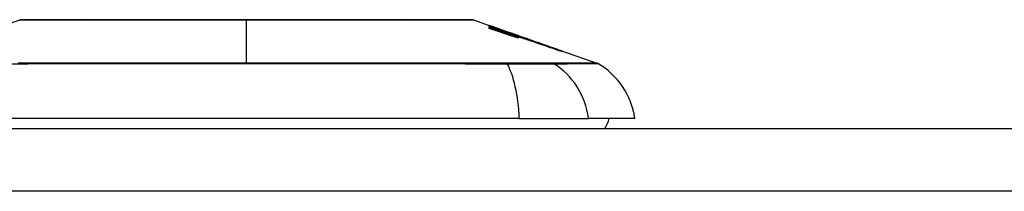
# Model space of a CAD drawing. Header units: inches. Extents: x 17 to 570, y 51 to 268.
# Tile 228 of 256: x 132.268 to 133.816, y 267.286 to 267.555. Entities that reach past the tile are written whole.
import ezdxf

# ---------------------------------------------------------------- set-up
doc = ezdxf.new("R2010")
doc.units = ezdxf.units.IN
doc.header["$MEASUREMENT"] = 0
doc.layers.add('Visible Edges(ANSI)', color=7, linetype='Continuous', lineweight=25)
doc.layers.add('Visible Tangent Edges(ANSI)', color=7, linetype='Continuous', lineweight=25)

msp = doc.modelspace()

# ---------------------------------------------------------------- linework, layer by layer
at = {"layer": 'Visible Edges(ANSI)'}
for p, q in [((132.19, 267.5276), (132.2682, 267.555)), ((132.9818, 267.555), (133.0063, 267.5464)), ((133.0063, 267.5464), (133.0063, 267.5464)), ((133.0063, 267.5458), (133.0063, 267.5461)), ((133.0063, 267.5451), (133.0063, 267.5456)), ((133.025, 267.5386), (133.0063, 267.5451)), ((133.0063, 267.5436), (133.0063, 267.5443)), ((133.0063, 267.5416), (133.0063, 267.5425)), ((133.0128, 267.5441), (133.0542, 267.5297)), ((133.0225, 267.5406), (133.0225, 267.5406)), ((133.0225, 267.5406), (133.0225, 267.5404)), ((133.0295, 267.5382), (133.0295, 267.538)), ((133.0365, 267.5357), (133.0365, 267.5357)), ((133.0365, 267.5357), (133.0365, 267.5355)), ((133.0415, 267.5316), (133.0415, 267.5313)), ((133.0518, 267.5293), (133.0438, 267.5321)), ((133.0438, 267.5321), (133.0438, 267.532)), ((133.0438, 267.532), (133.0438, 267.5317)), ((133.0439, 267.5316), (133.0439, 267.5308)), ((133.0439, 267.5302), (133.0439, 267.5292)), ((133.049, 267.5302), (133.0542, 267.5284)), ((133.0518, 267.5305), (133.0518, 267.5304)), ((133.0518, 267.5301), (133.0518, 267.5298)), ((133.0518, 267.5296), (133.0518, 267.5293)), ((133.0542, 267.5296), (133.0542, 267.5297)), ((133.0542, 267.5297), (133.1205, 267.5065)), ((133.0542, 267.5296), (133.0542, 267.5295)), ((133.0542, 267.5289), (133.0542, 267.5293)), ((133.0542, 267.5284), (133.0542, 267.5288)), ((133.0542, 267.5284), (133.0542, 267.5281)), ((133.0553, 267.5275), (133.0553, 267.5274)), ((133.1205, 267.5065), (133.1205, 267.5063)), ((133.1215, 267.5061), (133.1215, 267.506)), ((133.1215, 267.5061), (133.1754, 267.4872)), ((133.1215, 267.5059), (133.1215, 267.5056)), ((133.1215, 267.5055), (133.1215, 267.5048)), ((133.0537, 267.4003), (132.1963, 267.4003)), ((133.0537, 267.4003), (133.1625, 267.4003)), ((133.2353, 267.4003), (133.1625, 267.4003)), ((77.171, 267.3846), (136.776, 267.3846))]:
    msp.add_line(p, q, dxfattribs=at)
at = {"layer": 'Visible Edges(ANSI)', "flags": 128}
for points in [[(132.9802, 267.5553), (132.9798, 267.5553), (132.9785, 267.5553), (132.9764, 267.5553), (132.9734, 267.5553), (132.9696, 267.5553), (132.965, 267.5553), (132.9595, 267.5553), (132.9532, 267.5553), (132.9461, 267.5553), (132.9382, 267.5554), (132.9297, 267.5554), (132.9204, 267.5554), (132.9104, 267.5554), (132.8997, 267.5554), (132.8883, 267.5554), (132.8763, 267.5555), (132.8638, 267.5554), (132.8506, 267.5554), (132.8369, 267.5554), (132.8227, 267.5554), (132.808, 267.5554), (132.7928, 267.5554), (132.7772, 267.5553), (132.7612, 267.5553), (132.745, 267.5553), (132.7285, 267.5553), (132.7117, 267.5553), (132.6947, 267.5553), (132.6775, 267.5553), (132.6602, 267.5553), (132.6429, 267.5553), (132.6255, 267.5553), (132.6081, 267.5553), (132.5907, 267.5553), (132.5733, 267.5553), (132.5561, 267.5553), (132.539, 267.5553), (132.5221, 267.5553), (132.5055, 267.5553), (132.4893, 267.5553), (132.4734, 267.5553), (132.4578, 267.5554), (132.4425, 267.5554), (132.4277, 267.5554), (132.4134, 267.5554), (132.3996, 267.5554), (132.3864, 267.5554), (132.3738, 267.5555), (132.3618, 267.5554), (132.3504, 267.5554), (132.3398, 267.5554), (132.3298, 267.5554), (132.3204, 267.5554), (132.3118, 267.5554), (132.304, 267.5553), (132.2969, 267.5553), (132.2906, 267.5553), (132.2851, 267.5553), (132.2805, 267.5553), (132.2767, 267.5553), (132.2737, 267.5553), (132.2716, 267.5553), (132.2703, 267.5553), (132.2698, 267.5553)], [(133.0225, 267.5406), (133.0219, 267.5409), (133.0212, 267.5411), (133.0205, 267.5413), (133.0198, 267.5416), (133.0192, 267.5418), (133.0185, 267.5421), (133.0178, 267.5423), (133.0171, 267.5425), (133.0165, 267.5428), (133.0158, 267.543), (133.0151, 267.5433), (133.0144, 267.5435), (133.0138, 267.5438), (133.0131, 267.544), (133.0124, 267.5442), (133.0117, 267.5445), (133.011, 267.5447), (133.0104, 267.545), (133.0097, 267.5452), (133.009, 267.5454), (133.0083, 267.5457), (133.0076, 267.5459), (133.007, 267.5462), (133.0063, 267.5464)], [(133.0063, 267.5464), (133.0073, 267.5461), (133.0082, 267.5457), (133.0092, 267.5454), (133.0102, 267.5451), (133.0111, 267.5447), (133.0121, 267.5444), (133.0131, 267.544), (133.0141, 267.5437), (133.015, 267.5434), (133.016, 267.543), (133.017, 267.5427), (133.018, 267.5423), (133.0189, 267.542), (133.0199, 267.5417), (133.0209, 267.5413), (133.0218, 267.541), (133.0228, 267.5406), (133.0238, 267.5403), (133.0247, 267.5399), (133.0257, 267.5396), (133.0267, 267.5392), (133.0276, 267.5389), (133.0286, 267.5386), (133.0295, 267.5382)], [(133.0063, 267.5461), (133.007, 267.5459), (133.0076, 267.5457), (133.0083, 267.5454), (133.009, 267.5452), (133.0097, 267.545), (133.0104, 267.5448), (133.011, 267.5445), (133.0117, 267.5443), (133.0124, 267.5441), (133.0131, 267.5438), (133.0137, 267.5436), (133.0144, 267.5434), (133.0151, 267.5431), (133.0158, 267.5429), (133.0165, 267.5427), (133.0171, 267.5424), (133.0178, 267.5422), (133.0185, 267.542), (133.0192, 267.5417), (133.0198, 267.5415), (133.0205, 267.5413), (133.0212, 267.541), (133.0219, 267.5408), (133.0225, 267.5406)], [(133.0297, 267.5379), (133.0287, 267.5383), (133.0278, 267.5386), (133.0268, 267.5389), (133.0258, 267.5393), (133.0248, 267.5396), (133.0239, 267.5399), (133.0229, 267.5402), (133.0219, 267.5406), (133.0209, 267.5409), (133.02, 267.5412), (133.019, 267.5415), (133.018, 267.5419), (133.017, 267.5422), (133.0161, 267.5425), (133.0151, 267.5429), (133.0141, 267.5432), (133.0131, 267.5435), (133.0121, 267.5438), (133.0112, 267.5442), (133.0102, 267.5445), (133.0092, 267.5448), (133.0082, 267.5451), (133.0073, 267.5454), (133.0063, 267.5458)], [(133.0063, 267.5456), (133.0082, 267.5449), (133.0101, 267.5442), (133.012, 267.5436), (133.0139, 267.5429), (133.0158, 267.5423), (133.0177, 267.5416), (133.0196, 267.5409), (133.0215, 267.5403), (133.0234, 267.5396), (133.0253, 267.5389), (133.0272, 267.5383), (133.0291, 267.5376), (133.031, 267.5369), (133.0328, 267.5363), (133.0347, 267.5356), (133.0366, 267.5349), (133.0385, 267.5343), (133.0404, 267.5336), (133.0423, 267.533), (133.0442, 267.5323), (133.0461, 267.5316), (133.048, 267.531), (133.0499, 267.5303), (133.0518, 267.5296)], [(133.0063, 267.5443), (133.0075, 267.5439), (133.0087, 267.5434), (133.0099, 267.543), (133.0111, 267.5426), (133.0123, 267.5422), (133.0135, 267.5418), (133.0147, 267.5414), (133.0159, 267.541), (133.0171, 267.5405), (133.0183, 267.5401), (133.0195, 267.5397), (133.0207, 267.5393), (133.0219, 267.5389), (133.0231, 267.5385), (133.0243, 267.5381), (133.0255, 267.5377), (133.0267, 267.5372), (133.0279, 267.5368), (133.0291, 267.5364), (133.0303, 267.536), (133.0315, 267.5356), (133.0326, 267.5352), (133.0338, 267.5348), (133.035, 267.5343)], [(133.025, 267.5372), (133.0243, 267.5375), (133.0235, 267.5377), (133.0227, 267.538), (133.0219, 267.5383), (133.0211, 267.5385), (133.0204, 267.5388), (133.0196, 267.5391), (133.0188, 267.5393), (133.018, 267.5396), (133.0172, 267.5399), (133.0164, 267.5401), (133.0157, 267.5404), (133.0149, 267.5407), (133.0141, 267.5409), (133.0133, 267.5412), (133.0125, 267.5415), (133.0118, 267.5417), (133.011, 267.542), (133.0102, 267.5423), (133.0094, 267.5425), (133.0086, 267.5428), (133.0079, 267.5431), (133.0071, 267.5433), (133.0063, 267.5436)], [(133.0063, 267.5425), (133.0075, 267.5421), (133.0087, 267.5417), (133.0099, 267.5413), (133.0111, 267.5409), (133.0123, 267.5405), (133.0135, 267.5401), (133.0147, 267.5397), (133.0159, 267.5392), (133.0171, 267.5388), (133.0183, 267.5384), (133.0195, 267.538), (133.0207, 267.5376), (133.0219, 267.5372), (133.0231, 267.5368), (133.0243, 267.5364), (133.0255, 267.536), (133.0267, 267.5356), (133.0279, 267.5352), (133.0291, 267.5348), (133.0303, 267.5344), (133.0315, 267.534), (133.0326, 267.5336), (133.0338, 267.5332), (133.035, 267.5328)], [(133.0349, 267.5321), (133.0337, 267.5325), (133.0325, 267.5329), (133.0313, 267.5333), (133.0301, 267.5337), (133.0289, 267.5341), (133.0277, 267.5345), (133.0265, 267.5349), (133.0253, 267.5353), (133.0242, 267.5357), (133.023, 267.5361), (133.0218, 267.5365), (133.0206, 267.5369), (133.0194, 267.5373), (133.0182, 267.5377), (133.017, 267.5381), (133.0158, 267.5385), (133.0146, 267.5389), (133.0134, 267.5393), (133.0122, 267.5397), (133.011, 267.5401), (133.0099, 267.5405), (133.0087, 267.5409), (133.0075, 267.5413), (133.0063, 267.5416)], [(133.0391, 267.5336), (133.0385, 267.5338), (133.038, 267.534), (133.0374, 267.5342), (133.0369, 267.5344), (133.0363, 267.5346), (133.0358, 267.5348), (133.0352, 267.535), (133.0346, 267.5352), (133.0341, 267.5354), (133.0335, 267.5356), (133.0329, 267.5358), (133.0323, 267.536), (133.0317, 267.5362), (133.0311, 267.5365), (133.0305, 267.5367), (133.0299, 267.5369), (133.0293, 267.5371), (133.0287, 267.5373), (133.0281, 267.5375), (133.0275, 267.5377), (133.0269, 267.5379), (133.0263, 267.5382), (133.0257, 267.5384), (133.025, 267.5386)], [(133.0391, 267.5322), (133.0385, 267.5324), (133.038, 267.5326), (133.0374, 267.5328), (133.0369, 267.533), (133.0363, 267.5332), (133.0358, 267.5334), (133.0352, 267.5337), (133.0346, 267.5339), (133.034, 267.5341), (133.0335, 267.5343), (133.0329, 267.5345), (133.0323, 267.5347), (133.0317, 267.5349), (133.0311, 267.5351), (133.0305, 267.5353), (133.0299, 267.5355), (133.0293, 267.5357), (133.0287, 267.5359), (133.0281, 267.5361), (133.0275, 267.5364), (133.0269, 267.5366), (133.0263, 267.5368), (133.0257, 267.537), (133.025, 267.5372)], [(133.0295, 267.5382), (133.0305, 267.5379), (133.0314, 267.5376), (133.0323, 267.5373), (133.0333, 267.5369), (133.0342, 267.5366), (133.0351, 267.5363), (133.036, 267.536), (133.037, 267.5357), (133.0379, 267.5353), (133.0388, 267.535), (133.0398, 267.5347), (133.0407, 267.5344), (133.0416, 267.534), (133.0425, 267.5337), (133.0435, 267.5334), (133.0444, 267.5331), (133.0453, 267.5328), (133.0463, 267.5324), (133.0472, 267.5321), (133.0481, 267.5318), (133.049, 267.5315), (133.0499, 267.5311), (133.0509, 267.5308), (133.0518, 267.5305)], [(133.0518, 267.5298), (133.0509, 267.5301), (133.05, 267.5305), (133.0491, 267.5308), (133.0482, 267.5311), (133.0473, 267.5315), (133.0463, 267.5318), (133.0454, 267.5321), (133.0445, 267.5325), (133.0436, 267.5328), (133.0427, 267.5332), (133.0417, 267.5335), (133.0408, 267.5339), (133.0399, 267.5342), (133.039, 267.5345), (133.038, 267.5349), (133.0371, 267.5352), (133.0362, 267.5356), (133.0353, 267.5359), (133.0343, 267.5362), (133.0334, 267.5366), (133.0325, 267.5369), (133.0315, 267.5373), (133.0306, 267.5376), (133.0297, 267.5379)], [(133.035, 267.5343), (133.0353, 267.5343), (133.0355, 267.5342), (133.0358, 267.5341), (133.036, 267.534), (133.0363, 267.5339), (133.0365, 267.5338), (133.0368, 267.5338), (133.037, 267.5337), (133.0373, 267.5336), (133.0375, 267.5335), (133.0378, 267.5334), (133.038, 267.5333), (133.0383, 267.5333), (133.0385, 267.5332), (133.0388, 267.5331), (133.039, 267.533), (133.0392, 267.5329), (133.0395, 267.5329), (133.0397, 267.5328), (133.04, 267.5327), (133.0402, 267.5326), (133.0404, 267.5325), (133.0407, 267.5325), (133.0409, 267.5324)], [(133.0518, 267.5304), (133.0512, 267.5306), (133.0505, 267.5309), (133.0499, 267.5311), (133.0492, 267.5313), (133.0486, 267.5315), (133.048, 267.5317), (133.0473, 267.532), (133.0467, 267.5322), (133.0461, 267.5324), (133.0454, 267.5326), (133.0448, 267.5328), (133.0441, 267.5331), (133.0435, 267.5333), (133.0429, 267.5335), (133.0422, 267.5337), (133.0416, 267.5339), (133.0409, 267.5342), (133.0403, 267.5344), (133.0397, 267.5346), (133.039, 267.5348), (133.0384, 267.535), (133.0378, 267.5353), (133.0371, 267.5355), (133.0365, 267.5357)], [(133.0365, 267.5357), (133.0371, 267.5354), (133.0378, 267.5352), (133.0384, 267.535), (133.039, 267.5347), (133.0397, 267.5345), (133.0403, 267.5343), (133.041, 267.534), (133.0416, 267.5338), (133.0422, 267.5336), (133.0429, 267.5334), (133.0435, 267.5331), (133.0442, 267.5329), (133.0448, 267.5327), (133.0454, 267.5324), (133.0461, 267.5322), (133.0467, 267.532), (133.0473, 267.5317), (133.048, 267.5315), (133.0486, 267.5313), (133.0493, 267.531), (133.0499, 267.5308), (133.0505, 267.5306), (133.0512, 267.5304), (133.0518, 267.5301)], [(133.1215, 267.506), (133.1182, 267.5071), (133.1149, 267.5083), (133.1115, 267.5095), (133.1082, 267.5106), (133.1048, 267.5118), (133.1014, 267.513), (133.0979, 267.5142), (133.0945, 267.5154), (133.0911, 267.5166), (133.0876, 267.5178), (133.0842, 267.519), (133.0807, 267.5202), (133.0773, 267.5214), (133.0738, 267.5226), (133.0703, 267.5239), (133.0669, 267.5251), (133.0634, 267.5263), (133.06, 267.5275), (133.0565, 267.5287), (133.0531, 267.5299), (133.0496, 267.5311), (133.0462, 267.5323), (133.0428, 267.5334), (133.0394, 267.5346)], [(133.0394, 267.5346), (133.0401, 267.5344), (133.0407, 267.5342), (133.0413, 267.534), (133.0419, 267.5338), (133.0425, 267.5336), (133.0431, 267.5334), (133.0437, 267.5332), (133.0444, 267.5329), (133.045, 267.5327), (133.0456, 267.5325), (133.0462, 267.5323), (133.0468, 267.5321), (133.0474, 267.5319), (133.048, 267.5317), (133.0486, 267.5315), (133.0493, 267.5313), (133.0499, 267.531), (133.0505, 267.5308), (133.0511, 267.5306), (133.0517, 267.5304), (133.0523, 267.5302), (133.0529, 267.53), (133.0536, 267.5298), (133.0542, 267.5296)], [(133.047, 267.5282), (133.0465, 267.5283), (133.046, 267.5285), (133.0456, 267.5286), (133.045, 267.5288), (133.0445, 267.529), (133.044, 267.5291), (133.0435, 267.5293), (133.043, 267.5294), (133.0425, 267.5296), (133.042, 267.5298), (133.0415, 267.5299), (133.041, 267.5301), (133.0405, 267.5302), (133.04, 267.5304), (133.0394, 267.5306), (133.0389, 267.5307), (133.0384, 267.5309), (133.0379, 267.5311), (133.0374, 267.5312), (133.0369, 267.5314), (133.0364, 267.5316), (133.0359, 267.5318), (133.0354, 267.5319), (133.0349, 267.5321)], [(133.035, 267.5328), (133.0353, 267.5327), (133.0355, 267.5326), (133.0358, 267.5325), (133.036, 267.5324), (133.0363, 267.5324), (133.0365, 267.5323), (133.0368, 267.5322), (133.037, 267.5321), (133.0373, 267.532), (133.0375, 267.532), (133.0378, 267.5319), (133.038, 267.5318), (133.0383, 267.5317), (133.0385, 267.5316), (133.0388, 267.5316), (133.039, 267.5315), (133.0392, 267.5314), (133.0395, 267.5313), (133.0397, 267.5313), (133.04, 267.5312), (133.0402, 267.5311), (133.0404, 267.531), (133.0407, 267.531), (133.0409, 267.5309)], [(133.0439, 267.5316), (133.0438, 267.5317), (133.0438, 267.5317), (133.0437, 267.5317), (133.0436, 267.5318), (133.0435, 267.5318), (133.0434, 267.5319), (133.0432, 267.532), (133.0431, 267.532), (133.0429, 267.5321), (133.0427, 267.5322), (133.0425, 267.5323), (133.0423, 267.5323), (133.0421, 267.5324), (133.0419, 267.5325), (133.0417, 267.5326), (133.0414, 267.5327), (133.0412, 267.5328), (133.0409, 267.5329), (133.0406, 267.533), (133.0403, 267.5331), (133.04, 267.5332), (133.0397, 267.5334), (133.0394, 267.5335), (133.0391, 267.5336)], [(133.0439, 267.5302), (133.0438, 267.5303), (133.0438, 267.5303), (133.0437, 267.5303), (133.0436, 267.5304), (133.0435, 267.5305), (133.0434, 267.5305), (133.0432, 267.5306), (133.0431, 267.5307), (133.0429, 267.5307), (133.0427, 267.5308), (133.0425, 267.5309), (133.0423, 267.531), (133.0421, 267.5311), (133.0419, 267.5312), (133.0417, 267.5313), (133.0414, 267.5314), (133.0412, 267.5315), (133.0409, 267.5316), (133.0406, 267.5317), (133.0403, 267.5318), (133.04, 267.5319), (133.0397, 267.532), (133.0394, 267.5321), (133.0391, 267.5322)], [(133.0409, 267.5324), (133.0411, 267.5323), (133.0414, 267.5323), (133.0416, 267.5322), (133.0418, 267.5321), (133.042, 267.5321), (133.0422, 267.532), (133.0424, 267.5319), (133.0426, 267.5319), (133.0428, 267.5318), (133.0429, 267.5318), (133.0431, 267.5318), (133.0432, 267.5317), (133.0433, 267.5317), (133.0435, 267.5317), (133.0436, 267.5316), (133.0437, 267.5316), (133.0437, 267.5316), (133.0438, 267.5316), (133.0439, 267.5316), (133.0439, 267.5316), (133.0439, 267.5316), (133.0439, 267.5316), (133.0439, 267.5316), (133.0439, 267.5316)], [(133.0409, 267.5309), (133.0411, 267.5308), (133.0414, 267.5308), (133.0416, 267.5307), (133.0418, 267.5306), (133.042, 267.5306), (133.0422, 267.5305), (133.0424, 267.5305), (133.0426, 267.5304), (133.0428, 267.5304), (133.0429, 267.5303), (133.0431, 267.5303), (133.0432, 267.5303), (133.0434, 267.5302), (133.0435, 267.5302), (133.0436, 267.5302), (133.0437, 267.5302), (133.0437, 267.5302), (133.0438, 267.5302), (133.0439, 267.5302), (133.0439, 267.5302), (133.0439, 267.5302), (133.0439, 267.5302), (133.0439, 267.5302), (133.0439, 267.5302)], [(133.047, 267.5298), (133.0468, 267.5298), (133.0466, 267.5299), (133.0464, 267.53), (133.0461, 267.5301), (133.0459, 267.5301), (133.0457, 267.5302), (133.0455, 267.5303), (133.0452, 267.5304), (133.045, 267.5304), (133.0448, 267.5305), (133.0445, 267.5306), (133.0443, 267.5307), (133.0441, 267.5307), (133.0439, 267.5308), (133.0436, 267.5309), (133.0434, 267.531), (133.0432, 267.531), (133.0429, 267.5311), (133.0427, 267.5312), (133.0425, 267.5313), (133.0422, 267.5313), (133.042, 267.5314), (133.0418, 267.5315), (133.0415, 267.5316)], [(133.0415, 267.5316), (133.0424, 267.5313), (133.0432, 267.531), (133.044, 267.5307), (133.0447, 267.5304), (133.0455, 267.5301), (133.0462, 267.5298), (133.0469, 267.5296), (133.0475, 267.5293), (133.0482, 267.5291), (133.0488, 267.5288), (133.0493, 267.5286), (133.0499, 267.5284), (133.0504, 267.5282), (133.0508, 267.528), (133.0512, 267.5278), (133.0516, 267.5276), (133.0519, 267.5275), (133.0522, 267.5273), (133.0525, 267.5272), (133.0527, 267.5271), (133.0528, 267.527), (133.0529, 267.5269), (133.053, 267.5268), (133.053, 267.5267)], [(133.0438, 267.532), (133.0445, 267.5317), (133.0451, 267.5315), (133.0458, 267.5313), (133.0464, 267.531), (133.047, 267.5308), (133.0476, 267.5306), (133.0482, 267.5304), (133.0487, 267.5302), (133.0492, 267.53), (133.0497, 267.5298), (133.0501, 267.5296), (133.0505, 267.5294), (133.0509, 267.5292), (133.0513, 267.5291), (133.0516, 267.5289), (133.0519, 267.5288), (133.0522, 267.5287), (133.0524, 267.5286), (133.0526, 267.5285), (133.0528, 267.5284), (133.0529, 267.5283), (133.053, 267.5282), (133.053, 267.5282), (133.053, 267.5281)], [(133.0455, 267.5324), (133.0487, 267.5314), (133.0518, 267.5303), (133.055, 267.5292), (133.0582, 267.528), (133.0613, 267.5269), (133.0645, 267.5258), (133.0677, 267.5247), (133.0709, 267.5236), (133.0741, 267.5225), (133.0773, 267.5214), (133.0805, 267.5203), (133.0837, 267.5191), (133.0869, 267.518), (133.0901, 267.5169), (133.0933, 267.5158), (133.0965, 267.5147), (133.0996, 267.5136), (133.1028, 267.5125), (133.106, 267.5114), (133.1091, 267.5103), (133.1122, 267.5092), (133.1153, 267.5081), (133.1185, 267.507), (133.1215, 267.5059)], [(133.0542, 267.5293), (133.0538, 267.5295), (133.0534, 267.5296), (133.0531, 267.5297), (133.0527, 267.5298), (133.0524, 267.53), (133.052, 267.5301), (133.0517, 267.5302), (133.0513, 267.5304), (133.0509, 267.5305), (133.0506, 267.5306), (133.0502, 267.5308), (133.0499, 267.5309), (133.0495, 267.531), (133.0491, 267.5311), (133.0488, 267.5313), (133.0484, 267.5314), (133.0481, 267.5315), (133.0477, 267.5317), (133.0473, 267.5318), (133.047, 267.5319), (133.0466, 267.5321), (133.0463, 267.5322), (133.0459, 267.5323), (133.0455, 267.5324)], [(133.053, 267.5281), (133.053, 267.5281), (133.053, 267.5281), (133.0529, 267.5281), (133.0528, 267.5281), (133.0527, 267.5282), (133.0526, 267.5282), (133.0524, 267.5282), (133.0522, 267.5283), (133.052, 267.5283), (133.0518, 267.5284), (133.0516, 267.5284), (133.0513, 267.5285), (133.051, 267.5286), (133.0507, 267.5287), (133.0504, 267.5287), (133.0501, 267.5288), (133.0497, 267.5289), (133.0494, 267.529), (133.049, 267.5292), (133.0486, 267.5293), (133.0483, 267.5294), (133.0479, 267.5295), (133.0475, 267.5296), (133.047, 267.5298)], [(133.053, 267.5267), (133.053, 267.5267), (133.053, 267.5267), (133.0529, 267.5267), (133.0528, 267.5267), (133.0527, 267.5267), (133.0526, 267.5267), (133.0524, 267.5267), (133.0522, 267.5268), (133.052, 267.5268), (133.0518, 267.5269), (133.0516, 267.5269), (133.0513, 267.527), (133.051, 267.5271), (133.0507, 267.5271), (133.0504, 267.5272), (133.0501, 267.5273), (133.0498, 267.5274), (133.0494, 267.5275), (133.049, 267.5276), (133.0487, 267.5277), (133.0483, 267.5278), (133.0479, 267.5279), (133.0475, 267.5281), (133.047, 267.5282)], [(133.0553, 267.5274), (133.0553, 267.5275), (133.0553, 267.5275), (133.0552, 267.5275), (133.0551, 267.5276), (133.0551, 267.5277), (133.0549, 267.5277), (133.0548, 267.5278), (133.0546, 267.5279), (133.0544, 267.528), (133.0542, 267.5281), (133.054, 267.5282), (133.0537, 267.5283), (133.0534, 267.5284), (133.0531, 267.5286), (133.0528, 267.5287), (133.0525, 267.5288), (133.0521, 267.529), (133.0517, 267.5291), (133.0513, 267.5293), (133.0509, 267.5295), (133.0505, 267.5296), (133.05, 267.5298), (133.0495, 267.53), (133.049, 267.5302)], [(133.1215, 267.5056), (133.1188, 267.5065), (133.116, 267.5075), (133.1132, 267.5084), (133.1105, 267.5094), (133.1077, 267.5104), (133.1049, 267.5113), (133.1021, 267.5123), (133.0992, 267.5133), (133.0964, 267.5143), (133.0936, 267.5152), (133.0908, 267.5162), (133.088, 267.5172), (133.0851, 267.5182), (133.0823, 267.5191), (133.0795, 267.5201), (133.0766, 267.5211), (133.0738, 267.5221), (133.071, 267.5231), (133.0682, 267.524), (133.0654, 267.525), (133.0626, 267.526), (133.0598, 267.5269), (133.057, 267.5279), (133.0542, 267.5289)], [(133.0542, 267.5288), (133.057, 267.5278), (133.0598, 267.5268), (133.0626, 267.5259), (133.0654, 267.5249), (133.0682, 267.5239), (133.071, 267.523), (133.0738, 267.522), (133.0766, 267.521), (133.0795, 267.52), (133.0823, 267.5191), (133.0851, 267.5181), (133.088, 267.5171), (133.0908, 267.5161), (133.0936, 267.5152), (133.0964, 267.5142), (133.0992, 267.5132), (133.1021, 267.5122), (133.1049, 267.5113), (133.1077, 267.5103), (133.1105, 267.5093), (133.1132, 267.5084), (133.116, 267.5074), (133.1188, 267.5064), (133.1215, 267.5055)], [(133.1215, 267.5048), (133.1188, 267.5058), (133.1161, 267.5067), (133.1134, 267.5076), (133.1106, 267.5086), (133.1079, 267.5095), (133.1051, 267.5105), (133.1024, 267.5114), (133.0996, 267.5124), (133.0968, 267.5133), (133.0941, 267.5143), (133.0913, 267.5152), (133.0885, 267.5161), (133.0857, 267.5171), (133.083, 267.518), (133.0802, 267.519), (133.0774, 267.5199), (133.0746, 267.5209), (133.0719, 267.5218), (133.0691, 267.5228), (133.0663, 267.5237), (133.0635, 267.5246), (133.0608, 267.5256), (133.058, 267.5265), (133.0553, 267.5274)]]:
    msp.add_lwpolyline(points, dxfattribs=at)
at = {"layer": 'Visible Edges(ANSI)'}
for centre, radius, start, end in [((132.2698, 267.5503), 0.00492, 90.1731, 109.29), ((132.9802, 267.5503), 0.00492, 70.71, 89.8269), ((133.1721, 267.478), 0.00984, 60.1831, 70.71), ((133.1183, 267.384), 0.1181, 7.9413, 60.1831), ((133.1565, 267.4082), 0.0394, 323.1301, 348.463)]:
    msp.add_arc(centre, radius, start, end, dxfattribs=at)
at = {"layer": 'Visible Tangent Edges(ANSI)'}
for p, q in [((132.625, 267.5553), (132.625, 267.555)), ((132.625, 267.4872), (132.625, 267.555)), ((133.035, 267.5343), (133.035, 267.5337)), ((133.035, 267.5328), (133.035, 267.532)), ((133.0409, 267.5324), (133.0409, 267.5316)), ((133.0409, 267.5309), (133.0409, 267.5301)), ((133.0338, 267.4873), (133.0334, 267.4873)), ((133.1058, 267.4873), (133.1056, 267.4873)), ((136.776, 267.2856), (77.171, 267.2856))]:
    msp.add_line(p, q, dxfattribs=at)
at = {"layer": 'Visible Tangent Edges(ANSI)', "flags": 128}
for points in [[(132.2683, 267.555), (132.2684, 267.555), (132.2688, 267.555), (132.2696, 267.555), (132.2707, 267.555), (132.272, 267.555), (132.2737, 267.555), (132.2756, 267.555), (132.2779, 267.555), (132.2804, 267.555), (132.2833, 267.5551), (132.2864, 267.5551), (132.2898, 267.5551), (132.2935, 267.5551), (132.2975, 267.5551), (132.3017, 267.5551), (132.3062, 267.5552), (132.311, 267.5552), (132.3161, 267.5552), (132.3214, 267.5552), (132.327, 267.5552), (132.3328, 267.5552), (132.3388, 267.5553), (132.3451, 267.5553), (132.3516, 267.5553)], [(132.3516, 267.5553), (132.3533, 267.5553), (132.355, 267.5553), (132.3567, 267.5553), (132.3584, 267.5553), (132.3602, 267.5553), (132.362, 267.5553), (132.3637, 267.5553), (132.3655, 267.5553), (132.3673, 267.5553), (132.3692, 267.5553), (132.371, 267.5553), (132.3729, 267.5553), (132.3747, 267.5553), (132.3766, 267.5553), (132.3785, 267.5553), (132.3804, 267.5553), (132.3823, 267.5553), (132.3843, 267.5553), (132.3862, 267.5553), (132.3882, 267.5553), (132.3901, 267.5553), (132.3921, 267.5553), (132.3941, 267.5553), (132.3962, 267.5553)], [(132.3962, 267.5553), (132.4042, 267.5553), (132.4124, 267.5553), (132.4208, 267.5552), (132.4294, 267.5552), (132.4382, 267.5552), (132.4471, 267.5552), (132.4561, 267.5552), (132.4653, 267.5552), (132.4746, 267.5551), (132.4841, 267.5551), (132.4936, 267.5551), (132.5033, 267.5551), (132.513, 267.5551), (132.5229, 267.5551), (132.5328, 267.555), (132.5429, 267.555), (132.553, 267.555), (132.5632, 267.555), (132.5735, 267.555), (132.5838, 267.555), (132.5941, 267.555), (132.6044, 267.555), (132.6147, 267.555), (132.625, 267.555)], [(132.625, 267.555), (132.6354, 267.555), (132.6457, 267.555), (132.6561, 267.555), (132.6664, 267.555), (132.6767, 267.555), (132.6869, 267.555), (132.6971, 267.555), (132.7072, 267.555), (132.7173, 267.555), (132.7272, 267.5551), (132.7371, 267.5551), (132.7469, 267.5551), (132.7565, 267.5551), (132.7661, 267.5551), (132.7756, 267.5551), (132.7849, 267.5552), (132.7941, 267.5552), (132.8032, 267.5552), (132.8121, 267.5552), (132.8208, 267.5552), (132.8293, 267.5552), (132.8377, 267.5553), (132.8459, 267.5553), (132.8539, 267.5553)], [(132.8539, 267.5553), (132.8559, 267.5553), (132.8579, 267.5553), (132.8599, 267.5553), (132.8619, 267.5553), (132.8638, 267.5553), (132.8658, 267.5553), (132.8677, 267.5553), (132.8696, 267.5553), (132.8715, 267.5553), (132.8734, 267.5553), (132.8753, 267.5553), (132.8772, 267.5553), (132.879, 267.5553), (132.8809, 267.5553), (132.8827, 267.5553), (132.8845, 267.5553), (132.8863, 267.5553), (132.8881, 267.5553), (132.8898, 267.5553), (132.8916, 267.5553), (132.8933, 267.5553), (132.8951, 267.5553), (132.8968, 267.5553), (132.8985, 267.5553)], [(132.8985, 267.5553), (132.905, 267.5553), (132.9113, 267.5553), (132.9173, 267.5552), (132.9231, 267.5552), (132.9287, 267.5552), (132.934, 267.5552), (132.9391, 267.5552), (132.9439, 267.5552), (132.9484, 267.5551), (132.9526, 267.5551), (132.9566, 267.5551), (132.9603, 267.5551), (132.9637, 267.5551), (132.9669, 267.5551), (132.9697, 267.555), (132.9722, 267.555), (132.9745, 267.555), (132.9764, 267.555), (132.9781, 267.555), (132.9794, 267.555), (132.9805, 267.555), (132.9812, 267.555), (132.9817, 267.555), (132.9818, 267.555)], [(132.625, 267.4872), (132.6077, 267.4872), (132.5905, 267.4872), (132.5732, 267.4872), (132.5559, 267.4872), (132.5386, 267.4873), (132.5213, 267.4873), (132.504, 267.4873), (132.4867, 267.4873), (132.4695, 267.4873), (132.4522, 267.4873), (132.435, 267.4873), (132.4179, 267.4873), (132.4008, 267.4873), (132.3837, 267.4873), (132.3667, 267.4873), (132.3497, 267.4873), (132.3328, 267.4873), (132.316, 267.4873), (132.2992, 267.4873), (132.2826, 267.4873), (132.266, 267.4873)], [(133.0334, 267.4873), (133.017, 267.4873), (133.0006, 267.4873), (132.9841, 267.4873), (132.9675, 267.4873), (132.9509, 267.4873), (132.9341, 267.4873), (132.9173, 267.4873), (132.9004, 267.4873), (132.8835, 267.4873), (132.8665, 267.4873), (132.8494, 267.4873), (132.8323, 267.4873), (132.8152, 267.4873), (132.798, 267.4873), (132.7808, 267.4873), (132.7635, 267.4873), (132.7462, 267.4873), (132.7289, 267.4873), (132.7116, 267.4873), (132.6943, 267.4872), (132.677, 267.4872), (132.6597, 267.4872), (132.6423, 267.4872), (132.625, 267.4872)], [(133.1056, 267.4873), (133.104, 267.4873), (133.1024, 267.4873), (133.1005, 267.4873), (133.0985, 267.4873), (133.0964, 267.4873), (133.0941, 267.4873), (133.0917, 267.4873), (133.0892, 267.4873), (133.0865, 267.4873), (133.0838, 267.4873), (133.0808, 267.4873), (133.0778, 267.4873), (133.0747, 267.4873), (133.0714, 267.4873), (133.0681, 267.4873), (133.0646, 267.4873), (133.061, 267.4873), (133.0574, 267.4873), (133.0536, 267.4873), (133.0498, 267.4873), (133.0459, 267.4873), (133.042, 267.4873), (133.0379, 267.4873), (133.0338, 267.4873)], [(133.1754, 267.4872), (133.1753, 267.4872), (133.1749, 267.4872), (133.1743, 267.4872), (133.1734, 267.4872), (133.1723, 267.4873), (133.171, 267.4873), (133.1694, 267.4873), (133.1676, 267.4873), (133.1655, 267.4873), (133.1632, 267.4873), (133.1606, 267.4873), (133.1578, 267.4873), (133.1548, 267.4873), (133.1515, 267.4873), (133.148, 267.4873), (133.1442, 267.4873), (133.1402, 267.4873), (133.136, 267.4873), (133.1315, 267.4873), (133.1268, 267.4873), (133.1219, 267.4873), (133.1167, 267.4873), (133.1114, 267.4873), (133.1058, 267.4873)], [(132.2484, 267.4863), (132.2816, 267.4863), (132.3152, 267.4864), (132.3491, 267.4864), (132.3832, 267.4864), (132.4175, 267.4864), (132.452, 267.4865), (132.4866, 267.4865), (132.5213, 267.4865), (132.556, 267.4865), (132.5907, 267.4865), (132.6254, 267.4865), (132.6601, 267.4865), (132.6948, 267.4865), (132.7295, 267.4865), (132.7641, 267.4865), (132.7986, 267.4865), (132.8331, 267.4864), (132.8673, 267.4864), (132.9013, 267.4864), (132.9351, 267.4864), (132.9686, 267.4863), (133.0017, 267.4863), (133.0346, 267.4863)], [(133.0346, 267.4863), (133.0388, 267.4863), (133.0429, 267.4863), (133.047, 267.4863), (133.051, 267.4863), (133.0549, 267.4863), (133.0588, 267.4862), (133.0625, 267.4862), (133.0661, 267.4862), (133.0697, 267.4862), (133.0731, 267.4862), (133.0765, 267.4862), (133.0797, 267.4862), (133.0828, 267.4862), (133.0858, 267.4862), (133.0886, 267.4862), (133.0913, 267.4862), (133.0939, 267.4862), (133.0963, 267.4862), (133.0986, 267.4863), (133.1008, 267.4863), (133.1028, 267.4863), (133.1046, 267.4863), (133.1063, 267.4863), (133.1079, 267.4863)], [(133.1079, 267.4863), (133.1134, 267.4863), (133.1188, 267.4863), (133.1239, 267.4863), (133.1288, 267.4863), (133.1335, 267.4864), (133.1379, 267.4864), (133.1421, 267.4864), (133.1461, 267.4864), (133.1498, 267.4864), (133.1533, 267.4864), (133.1566, 267.4864), (133.1596, 267.4864), (133.1624, 267.4864), (133.1649, 267.4865), (133.1672, 267.4865), (133.1693, 267.4865), (133.1711, 267.4865), (133.1727, 267.4865), (133.174, 267.4865), (133.1751, 267.4865), (133.1759, 267.4865), (133.1765, 267.4865), (133.1769, 267.4865), (133.177, 267.4865)]]:
    msp.add_lwpolyline(points, dxfattribs=at)
at = {"layer": 'Visible Tangent Edges(ANSI)'}
for centre, major_axis, ratio, start_param, end_param in [((133.033, 267.4778), (0.00003, 0.00984), 0.32572, 5.760249, 6.023956), ((133.1032, 267.4778), (-0.00008, 0.00984), 0.945463, 5.751833, 6.01554), ((133.0151, 267.384), (0, 0.1181), 0.32996, 4.850991, 5.75935), ((133.0521, 267.384), (0, 0.1181), 0.943995, 4.850991, 5.75935)]:
    msp.add_ellipse(centre, major_axis=major_axis, ratio=ratio, start_param=start_param, end_param=end_param, dxfattribs=at)

doc.saveas('drawing.dxf')
